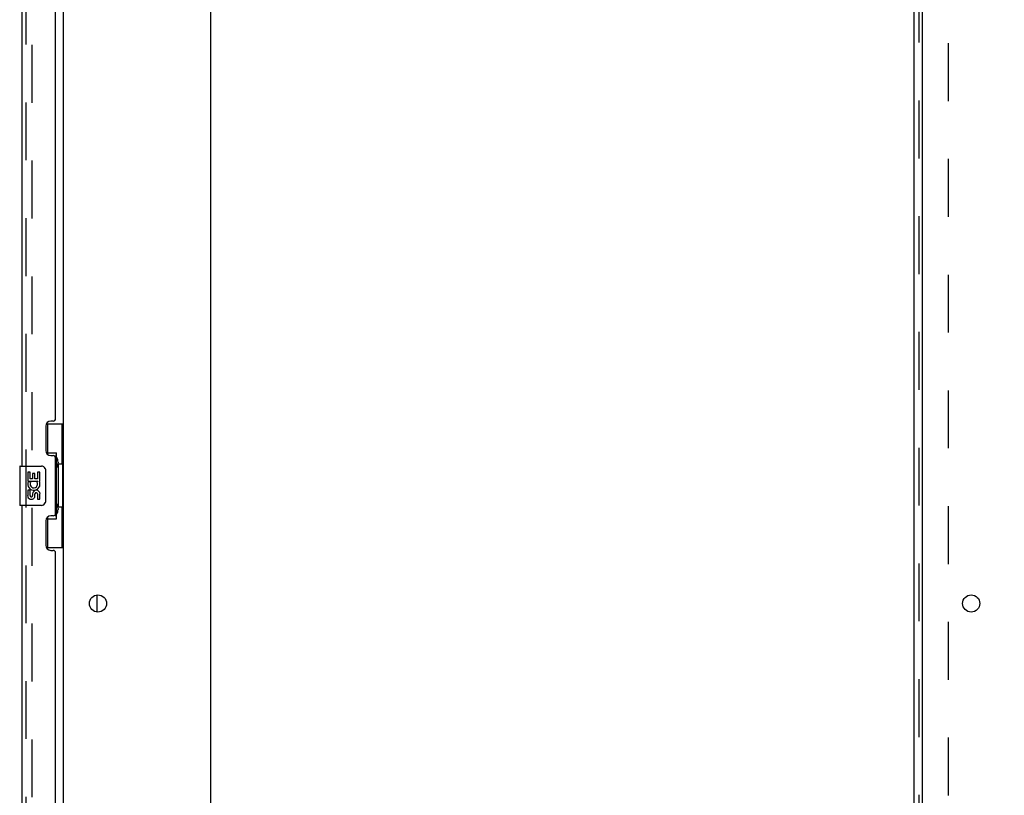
# Model space of a CAD drawing. Header units: inches. Extents: x 0 to 268, y 0 to 174.
# Tile 87 of 92: x 144 to 169, y 91 to 110. Entities that reach past the tile are written whole.
import ezdxf

# ---------------------------------------------------------------- set-up
doc = ezdxf.new("R2010")
doc.units = ezdxf.units.IN
doc.header["$LTSCALE"] = 14.749625
doc.header["$MEASUREMENT"] = 0
doc.linetypes.add('HIDDEN', pattern=[0.2, 0.1, -0.1])
doc.layers.get('0').update_dxf_attribs({"linetype": 'CONTINUOUS'})
for name, color, linetype in [('DEFAULT_2', 8, 'HIDDEN'), ('DIMENSIONS', 7, 'CONTINUOUS'), ('LEFTHAND_DOOR_ASSEMBLY', 7, 'CONTINUOUS'), ('RIGHTHAND_DOOR_ASSEMBLY', 7, 'CONTINUOUS'), ('SUBPANEL', 7, 'CONTINUOUS')]:
    doc.layers.add(name, color=color, linetype=linetype)
doc.styles.get("Standard").update_dxf_attribs({"font": 'arial.ttf'})
doc.dimstyles.new('DIMSTYLE_1', dxfattribs={"dimtxt": 1.183125, "dimasz": 1.5775, "dimexe": 0.09, "dimexo": 0.07, "dimgap": 0.0375, "dimtad": 0, "dimtih": 1, "dimtoh": 1, "dimzin": 4, "dimdsep": 46, "dimtxsty": 'Standard', "dimblk": '_FILLED', "dimblk1": '_FILLED', "dimblk2": '_FILLED', "dimcen": 0.09, "dimadec": 3, "dimazin": 1, "dimtfac": 1, "dimtdec": 3, "dimtofl": 0, "dimtmove": 0, "dimatfit": 3, "dimldrblk": '_FILLED', "dimfxl": 0, "dimtolj": 1, "dimtzin": 4, "dimarcsym": 0})

# ---------------------------------------------------------------- blocks, each defined once
blk = doc.blocks.new('_FILLED')
at = {"color": 0, "linetype": 'ByBlock'}
blk.add_solid([(0, 0), (-1, 0.2), (-1, -0.2)], dxfattribs=at)
blk = doc.blocks.new('*D13')
at = {"layer": 'DIMENSIONS', "color": 2, "linetype": 'Continuous'}
for p, q in [((166.848, 68.284), (163.598, 68.284)), ((168.973, 68.284), (172.128, 68.284))]:
    blk.add_line(p, q, dxfattribs=at)
at = {"layer": 'DIMENSIONS', "color": 2, "linetype": 'Continuous', "xscale": 1.5775, "yscale": 1.5775, "zscale": 1.5775}
blk.add_blockref('_FILLED', (166.848, 68.284), dxfattribs=at)
at = {"layer": 'DIMENSIONS', "color": 2, "linetype": 'Continuous', "xscale": 1.5775, "yscale": 1.5775, "zscale": 1.5775, "rotation": 180}
blk.add_blockref('_FILLED', (168.973, 68.284), dxfattribs=at)
at = {"layer": 'DIMENSIONS', "color": 2, "linetype": 'Continuous', "insert": (163.006, 68.875), "char_height": 1.1831, "width": 3.21511, "attachment_point": 3, "line_spacing_factor": 0.9}
blk.add_mtext('2.13', dxfattribs=at)

msp = doc.modelspace()

# ---------------------------------------------------------------- linework, layer by layer
at = {"color": 3, "linetype": 'Continuous'}
for p, q in [((144.973, 51.221), (144.973, 124.325)), ((148.723, 49.898), (148.723, 124.273)), ((166.848, 124.273), (166.848, 49.898))]:
    msp.add_line(p, q, dxfattribs=at)
at = {"color": 7, "linetype": 'Continuous'}
msp.add_line((145.827, 95.306), (145.827, 95.741), dxfattribs=at)
at = {"color": 3, "linetype": 'Continuous'}
for centre in [(145.848, 95.523), (168.098, 95.523)]:
    msp.add_circle(centre, 0.219, dxfattribs=at)
at = {"layer": 'DEFAULT_2', "color": 8, "linetype": 'HIDDEN'}
msp.add_line((144.16, 124.508), (144.16, 51.039), dxfattribs=at)
at = {"layer": 'LEFTHAND_DOOR_ASSEMBLY', "color": 8, "linetype": 'HIDDEN'}
msp.add_line((144.019, 50.77), (144.019, 124.777), dxfattribs=at)
at = {"layer": 'RIGHTHAND_DOOR_ASSEMBLY', "color": 8, "linetype": 'HIDDEN'}
msp.add_line((144.019, 50.77), (144.019, 124.777), dxfattribs=at)
at = {"layer": 'RIGHTHAND_DOOR_ASSEMBLY', "color": 3, "linetype": 'Continuous'}
for p, q in [((143.915, 99.023), (143.915, 119.523)), ((144.769, 100.231), (144.769, 118.316)), ((144.709, 100.171), (144.649, 100.171)), ((144.519, 100.041), (144.519, 99.421)), ((144.649, 99.291), (144.709, 99.291)), ((144.769, 97.816), (144.769, 99.231)), ((143.915, 77.523), (143.915, 98.023)), ((144.519, 97.626), (144.519, 97.006)), ((144.709, 97.756), (144.649, 97.756)), ((144.649, 96.876), (144.709, 96.876)), ((144.769, 78.731), (144.769, 96.816))]:
    msp.add_line(p, q, dxfattribs=at)
at = {"layer": 'RIGHTHAND_DOOR_ASSEMBLY', "color": 7, "linetype": 'Continuous'}
for p, q in [((144.532, 100.098), (144.973, 100.098)), ((144.569, 99.318), (144.569, 100.098)), ((144.934, 99.073), (144.934, 100.098)), ((144.569, 99.363), (144.796, 99.363)), ((144.796, 97.683), (144.796, 99.363)), ((144.833, 99.124), (144.833, 99.103)), ((143.855, 99.008), (143.855, 98.038)), ((143.87, 99.023), (144.41, 99.023)), ((144.058, 98.869), (144.058, 98.639)), ((144.121, 98.869), (144.058, 98.869)), ((144.121, 98.701), (144.121, 98.869)), ((144.309, 98.869), (144.309, 98.701)), ((144.372, 98.869), (144.309, 98.869)), ((144.372, 98.639), (144.372, 98.869)), ((144.51, 98.923), (144.51, 98.123)), ((144.833, 99.073), (144.833, 97.973)), ((144.955, 99.073), (144.833, 99.073)), ((144.955, 97.973), (144.955, 99.073)), ((144.058, 98.639), (144.319, 98.639)), ((144.128, 98.603), (144.071, 98.628)), ((144.183, 98.701), (144.121, 98.701)), ((144.183, 98.837), (144.183, 98.701)), ((144.244, 98.837), (144.183, 98.837)), ((144.244, 98.701), (144.244, 98.837)), ((144.309, 98.701), (144.244, 98.701)), ((144.319, 98.639), (144.292, 98.619)), ((144.354, 98.639), (144.372, 98.639)), ((144.058, 98.408), (144.058, 98.272)), ((144.121, 98.408), (144.058, 98.408)), ((144.121, 98.272), (144.121, 98.408)), ((144.183, 98.314), (144.183, 98.272)), ((144.244, 98.251), (144.244, 98.32)), ((144.309, 98.314), (144.309, 98.177)), ((144.309, 98.177), (144.372, 98.177)), ((144.372, 98.177), (144.372, 98.314)), ((144.41, 98.023), (143.87, 98.023)), ((144.955, 97.973), (144.833, 97.973)), ((144.833, 97.943), (144.833, 97.922)), ((144.934, 96.948), (144.934, 97.973)), ((144.569, 96.948), (144.569, 97.728)), ((144.569, 97.683), (144.796, 97.683)), ((144.532, 96.948), (144.973, 96.948))]:
    msp.add_line(p, q, dxfattribs=at)
for points in [[(144.76, 99.262), (144.762, 99.266), (144.767, 99.274), (144.772, 99.282), (144.776, 99.289), (144.78, 99.296), (144.784, 99.303), (144.787, 99.309), (144.789, 99.314), (144.791, 99.319), (144.793, 99.324), (144.794, 99.328), (144.795, 99.332), (144.796, 99.336), (144.796, 99.339)], [(144.503, 98.959), (144.505, 98.954), (144.507, 98.948), (144.508, 98.942), (144.509, 98.936), (144.509, 98.929), (144.51, 98.923)], [(144.51, 98.123), (144.509, 98.117), (144.509, 98.111), (144.508, 98.104), (144.507, 98.098), (144.505, 98.093), (144.503, 98.087)], [(144.796, 97.707), (144.796, 97.71), (144.795, 97.714), (144.794, 97.718), (144.793, 97.722), (144.791, 97.727), (144.789, 97.732), (144.787, 97.738), (144.784, 97.744), (144.78, 97.75), (144.776, 97.757), (144.772, 97.764), (144.767, 97.772), (144.762, 97.781), (144.76, 97.784)]]:
    msp.add_lwpolyline(points, dxfattribs=at)
at = {"layer": 'RIGHTHAND_DOOR_ASSEMBLY', "color": 3, "linetype": 'Continuous'}
for centre, radius, start, end in [((144.649, 100.041), 0.13, 90, 180), ((144.709, 100.231), 0.06, 270, 360), ((144.649, 99.421), 0.13, 180, 270), ((144.709, 99.231), 0.06, 0, 90), ((144.649, 97.626), 0.13, 90, 180), ((144.709, 97.816), 0.06, 270, 360), ((144.649, 97.006), 0.13, 180, 270), ((144.709, 96.816), 0.06, 0, 90)]:
    msp.add_arc(centre, radius, start, end, dxfattribs=at)
at = {"layer": 'RIGHTHAND_DOOR_ASSEMBLY', "color": 7, "linetype": 'Continuous'}
for centre, radius, start, end in [((143.87, 99.008), 0.015, 90, 180), ((144.41, 98.923), 0.1, 21.205, 90), ((144.215, 98.565), 0.157, 156.5966, 341.8791), ((144.215, 98.565), 0.0943, 156.5966, 35.1122), ((144.215, 98.565), 0.157, 25.737, 27.8532), ((144.218, 98.565), 0.154, 341.4199, 26.1963), ((144.278, 98.314), 0.0943, 0, 180), ((144.278, 98.309), 0.0362, 83.4285, 161.7628), ((144.278, 98.314), 0.0314, 0, 81.2295), ((144.152, 98.272), 0.0943, 180, 248.6704), ((144.152, 98.272), 0.0943, 248.6999, 347.4338), ((144.152, 98.272), 0.0314, 180, 0.0485), ((144.41, 98.123), 0.1, 270, 338.7946), ((143.87, 98.038), 0.015, 180, 270)]:
    msp.add_arc(centre, radius, start, end, dxfattribs=at)
for centre, start_param, end_param in [((144.729, 99.114), -1.51401, -0.699287), ((144.729, 99.114), -2.442306, -1.627583), ((144.729, 97.933), -1.51401, -0.699287), ((144.729, 97.933), -2.442306, -1.627583)]:
    msp.add_ellipse(centre, major_axis=(0, 0.18), ratio=0.579493, start_param=start_param, end_param=end_param, dxfattribs=at)
at = {"layer": 'SUBPANEL', "color": 3, "linetype": 'Continuous'}
msp.add_line((166.644, 51.929), (166.644, 123.617), dxfattribs=at)
at = {"layer": 'SUBPANEL', "color": 8, "linetype": 'HIDDEN'}
for p, q in [((166.769, 53.769), (166.769, 121.777)), ((167.519, 58.179), (167.519, 117.367))]:
    msp.add_line(p, q, dxfattribs=at)

# ---------------------------------------------------------------- dimensions: what is measured, and where the dimension line sits
at = {"layer": 'DIMENSIONS', "color": 2, "linetype": 'Continuous'}
dim = msp.add_linear_dim(base=(166.847686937, 68.283928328), p1=(168.972686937, 127.629123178), p2=(166.847686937, 49.898123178), angle=180, dimstyle='DIMSTYLE_1', dxfattribs=at)
dim.commit()
dim.dimension.update_dxf_attribs({"geometry": '*D13', "text_midpoint": (161.383717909, 68.277330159), "dimtype": 160})

doc.saveas('drawing.dxf')
